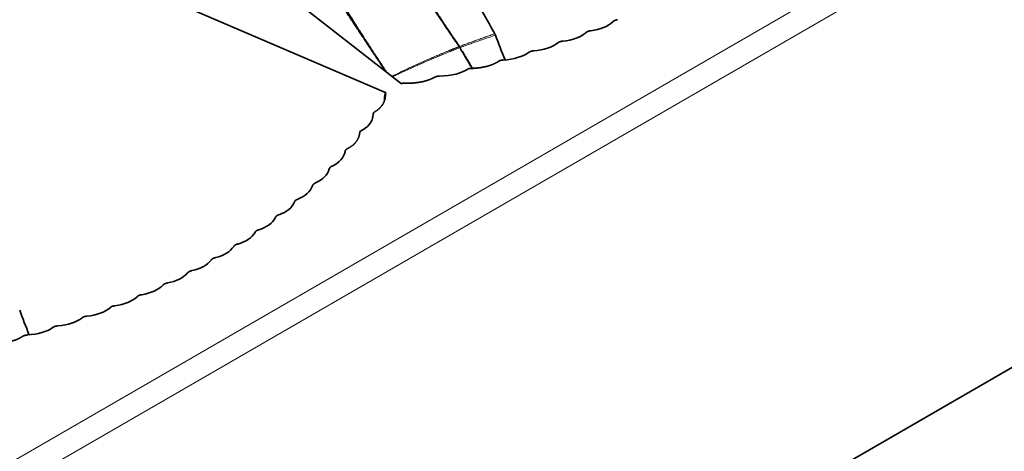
# Model space of a CAD drawing. Header units: millimetres. Extents: x 7 to 415, y 7 to 290.
# Tile 82 of 86: x 383.63 to 395.78, y 112.38 to 117.7. Entities that reach past the tile are written whole.
import ezdxf

# ---------------------------------------------------------------- set-up
doc = ezdxf.new("R2010")
doc.units = ezdxf.units.MM
doc.layers.add('Sichtbar (ISO)', color=7, linetype='Continuous', lineweight=35)
doc.layers.add('Sichtbar schmal (ISO)', color=7, linetype='Continuous', lineweight=18)

msp = doc.modelspace()

# ---------------------------------------------------------------- linework, layer by layer
at = {"layer": 'Sichtbar (ISO)'}
for p, q in [((382.887, 121.148), (388.343, 116.906)), ((380.804, 119.945), (388.152, 116.795)), ((401.826, 116.849), (296.043, 55.775)), ((388.354, 116.912), (388.343, 116.906)), ((388.142, 116.789), (388.152, 116.795)), ((388.142, 116.789), (388.142, 116.786))]:
    msp.add_line(p, q, dxfattribs=at)
for centre, major_axis, ratio, start_param, end_param in [((390.43, 117.86), (0.575, -0.088), 0.516855, 5.229036, 5.905404), ((395.27, 115.107), (-5.688, 4.264), 0.413876, 0.551515, 0.621946), ((390.099, 117.732), (0.581, -0.088), 0.50607, 5.194847, 5.875031), ((389.754, 117.611), (-0.587, 0.088), 0.495429, 2.019981, 2.704752), ((389.395, 117.498), (-0.594, 0.089), 0.484983, 1.987526, 2.677644), ((388.642, 117.292), (-0.602, 0.088), 0.464499, 1.915942, 2.703915), ((387.484, 116.623), (-0.5, 0.14), 0.638448, 2.489402, 3.277374), ((387.126, 116.188), (-0.516, 0.127), 0.619206, 2.484617, 3.174735), ((386.931, 115.981), (-0.521, 0.119), 0.610703, 2.439828, 3.124599), ((386.721, 115.782), (-0.527, 0.113), 0.601505, 2.39625, 3.076434), ((386.499, 115.591), (-0.533, 0.107), 0.591767, 2.353834, 3.030203), ((386.262, 115.407), (-0.539, 0.102), 0.581607, 2.312566, 2.985989), ((386.012, 115.232), (-0.544, 0.098), 0.571129, 2.272418, 2.943836), ((385.749, 115.065), (-0.55, 0.094), 0.560427, 2.233355, 2.903752), ((385.472, 114.905), (0.556, -0.092), 0.549578, 5.337259, 6.007655), ((385.182, 114.753), (0.562, -0.09), 0.538663, 5.300217, 5.971635), ((384.878, 114.608), (0.568, -0.088), 0.527737, 5.264152, 5.937575), ((384.561, 114.472), (0.575, -0.088), 0.516855, 5.229036, 5.905404), ((389.401, 111.718), (-5.688, 4.264), 0.413876, 0.551515, 0.621946), ((384.23, 114.343), (0.581, -0.088), 0.50607, 5.194847, 5.875031), ((383.885, 114.222), (-0.587, 0.088), 0.495429, 2.019981, 2.704752), ((383.526, 114.11), (-0.594, 0.089), 0.484983, 1.987526, 2.677644)]:
    msp.add_ellipse(centre, major_axis=major_axis, ratio=ratio, start_param=start_param, end_param=end_param, dxfattribs=at)
for points, degree in [([(388.412, 118.343), (388.704, 117.869), (389.041, 117.381)], 2), ([(388.43, 118.349), (388.711, 117.861), (389.056, 117.365)], 2), ([(387.544, 117.97), (387.837, 117.519), (388.146, 117.059)], 2), ([(387.56, 117.978), (387.842, 117.517), (388.153, 117.054)], 2), ([(389.07, 117.335), (389.139, 117.215), (389.213, 117.095)], 2), ([(389.093, 117.302), (389.154, 117.199), (389.218, 117.095)], 2), ([(389.533, 117.179), (389.485, 117.148), (389.425, 117.124), (389.354, 117.106), (389.271, 117.095), (389.17, 117.094)], 5), ([(388.743, 116.983), (388.69, 116.954), (388.625, 116.932), (388.549, 116.917), (388.461, 116.909), (388.354, 116.912)], 5), ([(388.019, 116.565), (388.069, 116.595), (388.106, 116.633), (388.132, 116.676), (388.147, 116.727), (388.142, 116.789)], 5), ([(388.134, 116.76), (388.132, 116.738), (388.13, 116.715), (388.129, 116.692)], 3), ([(388.142, 116.786), (388.14, 116.781), (388.138, 116.776), (388.137, 116.771), (388.136, 116.765), (388.134, 116.76)], 5), ([(388.142, 116.786), (388.142, 116.782), (388.142, 116.778), (388.143, 116.774), (388.143, 116.771), (388.143, 116.767)], 5), ([(387.983, 116.483), (387.985, 116.496), (387.987, 116.509), (387.99, 116.521)], 3), ([(387.989, 116.512), (387.988, 116.507), (387.987, 116.502), (387.986, 116.497), (387.985, 116.491), (387.984, 116.486)], 5), ([(387.679, 116.109), (387.733, 116.136), (387.775, 116.171), (387.806, 116.212), (387.825, 116.26), (387.827, 116.318)], 5), ([(387.825, 116.299), (387.824, 116.291), (387.823, 116.284), (387.822, 116.276)], 3), ([(383.664, 113.791), (383.616, 113.759), (383.556, 113.735), (383.485, 113.717), (383.402, 113.706), (383.301, 113.705)], 5)]:
    msp.add_open_spline(points, degree=degree, dxfattribs=at)
for points, knots in [([(389.492, 117.522), (389.447, 117.599), (389.403, 117.677), (389.317, 117.834), (389.275, 117.914), (389.235, 117.994)], [0, 0, 0, 0, 0.02708604, 0.02708604, 0.05422198, 0.05422198, 0.05422198, 0.05422198]), ([(389.501, 117.505), (389.5, 117.508), (389.498, 117.511), (389.496, 117.517), (389.494, 117.52), (389.492, 117.522)], [0, 0, 0, 0, 0.000987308, 0.000987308, 0.001974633, 0.001974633, 0.001974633, 0.001974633])]:
    msp.add_open_spline(points, degree=3, knots=knots, dxfattribs=at)
for points, weights in [([(391.006, 117.695), (390.989, 117.693), (390.976, 117.689), (390.965, 117.684), (390.955, 117.678), (390.947, 117.669)], [1, 1.03648379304, 1.05472568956, 1.05472568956, 1.03648379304, 1]), ([(390.674, 117.559), (390.658, 117.557), (390.644, 117.554), (390.633, 117.549), (390.623, 117.543), (390.614, 117.535)], [1, 1.03570165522, 1.05355248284, 1.05355248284, 1.03570165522, 1]), ([(390.329, 117.431), (390.313, 117.429), (390.299, 117.426), (390.287, 117.422), (390.277, 117.416), (390.268, 117.408)], [1, 1.0348407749, 1.05226116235, 1.05226116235, 1.0348407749, 1]), ([(389.596, 117.199), (389.58, 117.198), (389.566, 117.196), (389.554, 117.192), (389.543, 117.187), (389.533, 117.179)], [1, 1.03391725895, 1.05087588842, 1.05087588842, 1.03391725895, 1]), ([(389.97, 117.311), (389.953, 117.31), (389.939, 117.307), (389.928, 117.303), (389.917, 117.297), (389.907, 117.29)], [1, 1.03390913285, 1.05086369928, 1.05086369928, 1.03390913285, 1]), ([(388.808, 116.999), (388.791, 116.999), (388.778, 116.997), (388.765, 116.994), (388.754, 116.989), (388.743, 116.983)], [1, 1.03162869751, 1.04744304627, 1.04744304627, 1.03162869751, 1]), ([(387.991, 116.527), (387.991, 116.537), (387.994, 116.545), (387.999, 116.552), (388.007, 116.558), (388.019, 116.565)], [1, 1.03162869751, 1.04744304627, 1.04744304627, 1.03162869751, 1]), ([(387.645, 116.072), (387.646, 116.081), (387.65, 116.089), (387.656, 116.096), (387.666, 116.103), (387.679, 116.109)], [1, 1.03391725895, 1.05087588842, 1.05087588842, 1.03391725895, 1]), ([(387.451, 115.856), (387.453, 115.866), (387.457, 115.874), (387.464, 115.881), (387.474, 115.887), (387.487, 115.892)], [1, 1.03390913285, 1.05086369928, 1.05086369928, 1.03390913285, 1]), ([(387.243, 115.649), (387.245, 115.658), (387.25, 115.666), (387.258, 115.673), (387.268, 115.679), (387.282, 115.684)], [1, 1.0348407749, 1.05226116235, 1.05226116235, 1.0348407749, 1]), ([(387.021, 115.45), (387.024, 115.459), (387.03, 115.467), (387.038, 115.474), (387.048, 115.479), (387.063, 115.484)], [1, 1.03570165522, 1.05355248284, 1.05355248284, 1.03570165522, 1]), ([(386.785, 115.258), (386.789, 115.268), (386.795, 115.276), (386.803, 115.282), (386.815, 115.287), (386.83, 115.292)], [1, 1.03648379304, 1.05472568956, 1.05472568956, 1.03648379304, 1]), ([(386.535, 115.075), (386.54, 115.085), (386.546, 115.092), (386.555, 115.098), (386.567, 115.104), (386.582, 115.108)], [1, 1.03717955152, 1.05576932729, 1.05576932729, 1.03717955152, 1]), ([(386.271, 114.9), (386.277, 114.91), (386.284, 114.917), (386.293, 114.923), (386.305, 114.928), (386.321, 114.932)], [1, 1.03777993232, 1.05666989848, 1.05666989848, 1.03777993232, 1]), ([(386.014, 114.752), (386.009, 114.749), (386.004, 114.746), (386, 114.742), (385.997, 114.738), (385.994, 114.733)], [1.0478440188, 1.04782292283, 1.04302797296, 1.0334591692, 1.01911651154, 1]), ([(386.014, 114.752), (386.019, 114.755), (386.024, 114.757), (386.031, 114.76), (386.038, 114.762), (386.046, 114.763)], [1.0478440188, 1.04782292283, 1.04302797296, 1.0334591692, 1.01911651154, 1]), ([(385.757, 114.603), (385.741, 114.6), (385.728, 114.596), (385.718, 114.59), (385.709, 114.583), (385.703, 114.574)], [1, 1.03777993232, 1.05666989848, 1.05666989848, 1.03777993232, 1]), ([(385.454, 114.451), (385.437, 114.448), (385.424, 114.444), (385.413, 114.439), (385.405, 114.432), (385.397, 114.424)], [1, 1.03717955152, 1.05576932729, 1.05576932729, 1.03717955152, 1]), ([(385.137, 114.307), (385.12, 114.304), (385.107, 114.301), (385.096, 114.296), (385.086, 114.289), (385.078, 114.281)], [1, 1.03648379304, 1.05472568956, 1.05472568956, 1.03648379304, 1]), ([(384.805, 114.17), (384.789, 114.169), (384.775, 114.165), (384.764, 114.161), (384.754, 114.155), (384.746, 114.146)], [1, 1.03570165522, 1.05355248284, 1.05355248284, 1.03570165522, 1]), ([(384.46, 114.042), (384.444, 114.041), (384.43, 114.038), (384.418, 114.034), (384.408, 114.028), (384.399, 114.02)], [1, 1.0348407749, 1.05226116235, 1.05226116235, 1.0348407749, 1]), ([(384.101, 113.922), (384.084, 113.921), (384.07, 113.919), (384.059, 113.915), (384.048, 113.909), (384.038, 113.901)], [1, 1.03390913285, 1.05086369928, 1.05086369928, 1.03390913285, 1]), ([(383.727, 113.81), (383.711, 113.809), (383.697, 113.807), (383.685, 113.803), (383.674, 113.798), (383.664, 113.791)], [1, 1.03391725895, 1.05087588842, 1.05087588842, 1.03391725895, 1])]:
    msp.add_rational_spline(points, weights, degree=5, dxfattribs=at)
at = {"layer": 'Sichtbar schmal (ISO)'}
for p, q in [((401.685, 122.728), (295.902, 61.654)), ((296.043, 61.409), (401.826, 122.483)), ((389.053, 117.363), (389.041, 117.381)), ((389.057, 117.364), (389.056, 117.365)), ((389.07, 117.335), (389.061, 117.351))]:
    msp.add_line(p, q, dxfattribs=at)
msp.add_ellipse((391.179, 115.9), major_axis=(4.939, 1.115), ratio=0.398717, start_param=2.072307, end_param=2.119476, dxfattribs=at)
for points in [[(389.056, 117.365), (389.267, 117.445), (389.492, 117.522)], [(389.064, 117.353), (389.276, 117.43), (389.501, 117.505)], [(388.231, 116.993), (388.615, 117.178), (389.061, 117.351)], [(388.922, 117.312), (388.987, 117.338), (389.053, 117.363)], [(389.061, 117.351), (389.062, 117.352), (389.064, 117.353)], [(389.064, 117.353), (389.079, 117.327), (389.093, 117.302)], [(388.414, 117.091), (388.656, 117.204), (388.922, 117.312)]]:
    msp.add_open_spline(points, degree=2, dxfattribs=at)
for points, weights in [([(389.053, 117.363), (389.055, 117.364), (389.056, 117.365)], [1, 1.01461947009, 1]), ([(389.053, 117.363), (389.057, 117.358), (389.061, 117.351)], [1, 1.00160858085, 1]), ([(389.057, 117.364), (389.061, 117.359), (389.064, 117.353)], [1.00009273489, 1.00163094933, 1])]:
    msp.add_rational_spline(points, weights, degree=2, dxfattribs=at)

doc.saveas('drawing.dxf')
